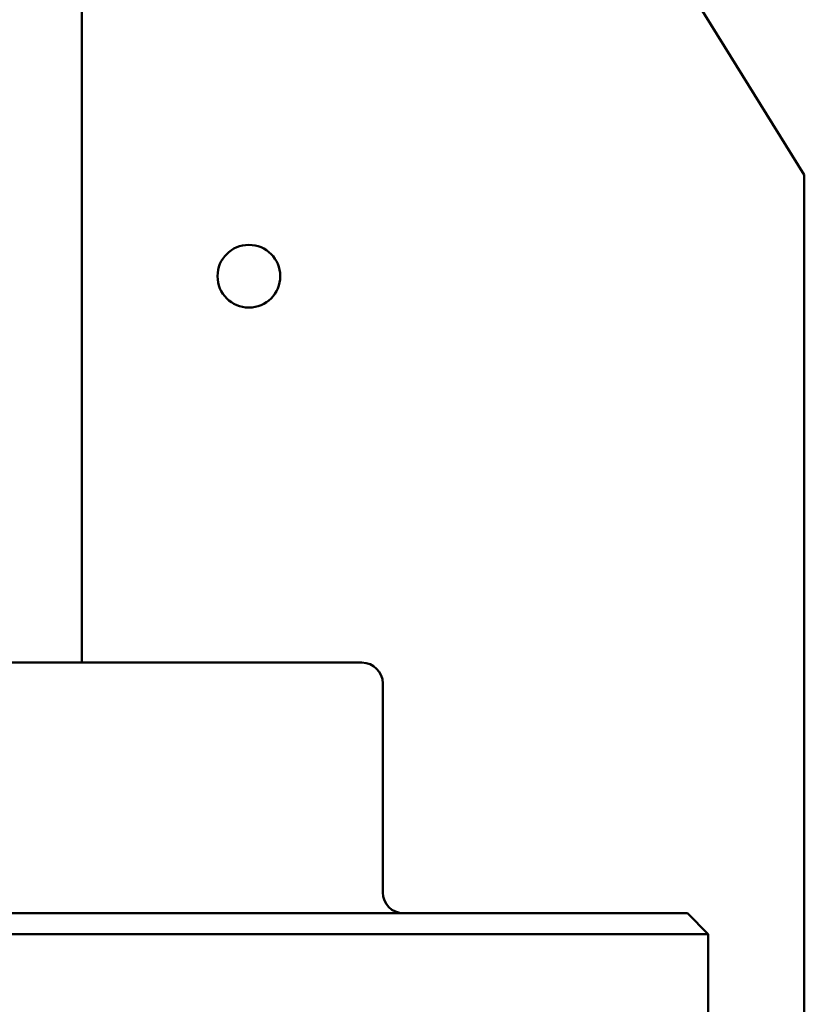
# Model space of a CAD drawing. Header units: millimetres. Extents: x 0 to 14369, y -869 to 2970.
# Tile 42 of 256: x 1107 to 1145, y 682 to 729. Entities that reach past the tile are written whole.
import ezdxf

# ---------------------------------------------------------------- set-up
doc = ezdxf.new("R2010")
doc.units = ezdxf.units.MM
doc.header["$LTSCALE"] = 10
doc.layers.add('Bruchlinie (ISO)', color=7, linetype='Continuous', lineweight=50)
doc.layers.add('Sichtbar (ISO)', color=7, linetype='Continuous', lineweight=50)

msp = doc.modelspace()

# ---------------------------------------------------------------- linework, layer by layer
at = {"layer": 'Bruchlinie (ISO)'}
msp.add_line((1130.784, 744.506), (1144.835, 721.925), dxfattribs=at)
at = {"layer": 'Sichtbar (ISO)'}
for p, q in [((1110.235, 774.133), (1110.235, 698.571)), ((1144.835, 721.925), (1144.835, 184.769)), ((1098.648, 698.571), (1123.648, 698.571)), ((1124.648, 697.571), (1124.648, 687.571)), ((1136.11, 686.571), (1101.291, 686.571)), ((1139.235, 686.571), (1136.11, 686.571)), ((1139.235, 686.571), (1140.235, 685.571)), ((1059.163, 685.571), (1136.068, 685.571)), ((1140.235, 685.571), (1136.068, 685.571)), ((1140.235, 685.571), (1140.235, 677.571))]:
    msp.add_line(p, q, dxfattribs=at)
msp.add_circle((1118.235, 717.071), 1.5, dxfattribs=at)
for centre, start, end in [((1123.648, 697.571), 0, 90), ((1125.648, 687.571), 180, 270)]:
    msp.add_arc(centre, 1, start, end, dxfattribs=at)

doc.saveas('drawing.dxf')
